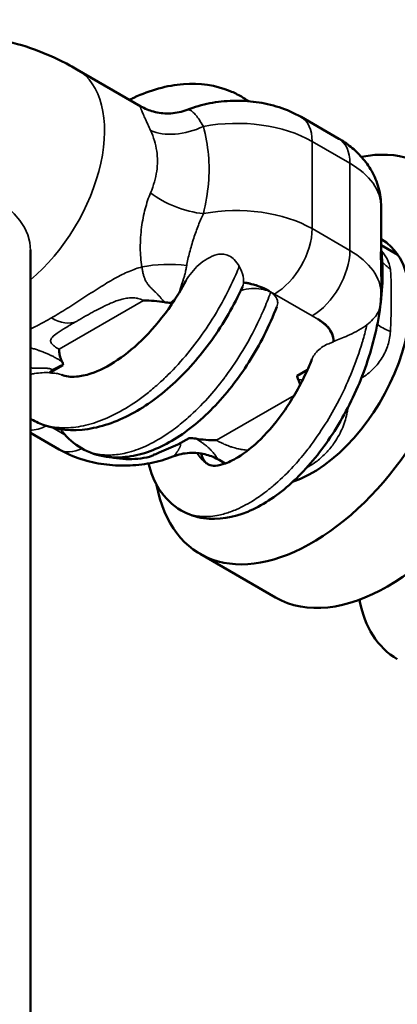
# Model space of a CAD drawing. Header units: millimetres. Extents: x 40 to 2195, y 40 to 1687.
# Tile 6 of 185: x 368.63 to 372.17, y 246.38 to 255.59. Entities that reach past the tile are written whole.
import ezdxf

# ---------------------------------------------------------------- set-up
doc = ezdxf.new("R2010")
doc.units = ezdxf.units.MM
doc.header["$LTSCALE"] = 8
doc.layers.add('Visible (ISO)', color=7, linetype='Continuous', lineweight=50)
doc.layers.add('Visible Narrow (ISO)', color=7, linetype='Continuous', lineweight=35)

msp = doc.modelspace()

# ---------------------------------------------------------------- linework, layer by layer
at = {"layer": 'Visible (ISO)'}
for p, q in [((369.1662, 255.127), (369.7664, 254.7805)), ((369.7664, 254.7805), (369.7664, 254.7805)), ((371.2661, 254.6816), (371.6197, 254.4775)), ((369.906, 254.4065), (369.9059, 254.4065)), ((370.3816, 253.9271), (370.3816, 253.9271)), ((372.0161, 253.4528), (372.0161, 253.8404)), ((368.7306, 242.8177), (368.7306, 253.4321)), ((372.0161, 253.4817), (372.1732, 253.391)), ((369.7635, 253.3661), (369.7635, 253.3661)), ((372.0161, 253.0239), (372.0161, 253.0699)), ((369.5119, 252.9504), (369.5119, 252.9503)), ((370.074, 252.9582), (370.046, 252.9421)), ((371.57, 252.5868), (371.57, 252.5842)), ((369.0365, 252.3592), (368.9289, 252.2971)), ((368.9289, 252.2971), (368.9289, 252.3055)), ((371.228, 252.2597), (371.3261, 252.3163)), ((368.9289, 252.2971), (368.9139, 252.2855)), ((368.7306, 251.7249), (368.9984, 251.5703)), ((370.1109, 251.6147), (370.2185, 251.6768)), ((369.9369, 251.5399), (370.1109, 251.6147)), ((369.8472, 251.5013), (369.8845, 251.5173)), ((370.4981, 251.4713), (370.5549, 251.4386)), ((371.3617, 251.4243), (371.3617, 251.4243)), ((370.3197, 250.5929), (371.0268, 250.1846))]:
    msp.add_line(p, q, dxfattribs=at)
for centre, major_axis, ratio, start_param, end_param in [((304.9016, 226.2836), (87.2669, 0), 0.57735, 0.577643, 0.888714), ((304.9016, 216.4857), (-66, 0), 0.57735, 4.00689, 9.976732), ((371.3697, 252.4115), (1.05, 1.8187), 0.57735, 2.550276, 6.752246), ((372.0768, 252.0033), (1.05, 1.8187), 0.57735, 3.141593, 6.283185), ((371.3697, 252.4115), (0.65, 1.1258), 0.57735, 3.725567, 6.288637), ((369.7464, 252.7677), (0.5087, 0.0202), 0.382793, 1.066598, 1.469604), ((370.1219, 252.5954), (-0.2452, -0.4246), 0.577203, 4.044345, 4.148034), ((368.9604, 251.9248), (-0.2453, -0.4246), 0.577224, 3.706185, 3.981153), ((368.7605, 252.3279), (-0.2755, -0.0357), 0.570407, 3.114438, 3.343046), ((371.505, 252.2908), (-0.2766, -0.0353), 0.569313, 6.257129, 6.485282), ((370.1874, 251.5509), (-0.2436, -0.013), 0.514928, 4.299194, 4.557122), ((370.5178, 251.851), (0.5082, 0.02), 0.382604, 4.208578, 4.611872)]:
    msp.add_ellipse(centre, major_axis=major_axis, ratio=ratio, start_param=start_param, end_param=end_param, dxfattribs=at)
for points, knots in [([(366.2306, 253.4321), (366.2306, 253.6738), (366.2621, 253.9244), (366.4247, 254.4083), (366.5486, 254.6424), (366.871, 255.0032), (367.0436, 255.1396), (367.4137, 255.3318), (367.6072, 255.3917), (368.005, 255.4501), (368.2078, 255.4428), (368.6298, 255.3717), (368.8415, 255.2951), (369.0788, 255.1759), (369.123, 255.152), (369.1662, 255.127)], [0, 0, 0, 0, 0.314159, 0.314159, 0.597704, 0.597704, 0.811252, 0.811252, 1.010789, 1.010789, 1.23057, 1.23057, 1.505884, 1.505884, 1.570796, 1.570796, 1.570796, 1.570796]), ([(369.6596, 254.8422), (369.6731, 254.849), (369.6867, 254.8555), (369.8526, 254.9325), (370.0105, 254.977), (370.3154, 254.9999), (370.4675, 254.9788), (370.6384, 254.909), (370.6737, 254.8917), (370.7076, 254.8721)], [0.410229, 0.410229, 0.410229, 0.410229, 0.4154408, 0.4154408, 0.4739364, 0.4739364, 0.5318478, 0.5318478, 0.5475829, 0.5475829, 0.5475829, 0.5475829]), ([(370.1983, 254.7485), (370.2678, 254.7758), (370.3387, 254.7957), (370.4822, 254.8232), (370.5548, 254.8309), (370.7002, 254.8346), (370.773, 254.8307), (370.9174, 254.811), (370.989, 254.7952), (371.1297, 254.7499), (371.1989, 254.7204), (371.2661, 254.6816)], [0.187666, 0.187666, 0.187666, 0.187666, 0.464292, 0.464292, 0.740918, 0.740918, 1.017544, 1.017544, 1.29417, 1.29417, 1.570796, 1.570796, 1.570796, 1.570796]), ([(369.7664, 254.7805), (369.8028, 254.7595), (369.843, 254.7427), (369.93, 254.719), (369.978, 254.713), (370.0782, 254.715), (370.1313, 254.7246), (370.1869, 254.7441), (370.1926, 254.7462), (370.1983, 254.7485)], [0, 0, 0, 0, 0.0129093, 0.0129093, 0.02717138, 0.02717138, 0.04300735, 0.04300735, 0.04484055, 0.04484055, 0.04484055, 0.04484055]), ([(372.0161, 253.8404), (372.0161, 253.9008), (372.0077, 253.9612), (371.9766, 254.0744), (371.9541, 254.1273), (371.9006, 254.2224), (371.8696, 254.2647), (371.8034, 254.3398), (371.7681, 254.3726), (371.6953, 254.4304), (371.6578, 254.4555), (371.6197, 254.4775)], [3.9269908, 3.9269908, 3.9269908, 3.9269908, 4.0840704, 4.0840704, 4.2411501, 4.2411501, 4.3982297, 4.3982297, 4.5553093, 4.5553093, 4.712389, 4.712389, 4.712389, 4.712389]), ([(372.0151, 253.4617), (372.0225, 253.4005), (372.0269, 253.338), (372.0335, 253.0845), (372.0122, 252.8828), (371.9265, 252.4945), (371.8625, 252.3028), (371.7035, 251.9458), (371.6067, 251.7761), (371.394, 251.4767), (371.2755, 251.3436), (371.0288, 251.1267), (370.8978, 251.0414), (370.6312, 250.9318), (370.4889, 250.9072), (370.2793, 250.9374), (370.2065, 250.9621), (370.1429, 250.9988)], [0.0068223, 0.0068223, 0.0068223, 0.0068223, 0.0273157, 0.0273157, 0.0887778, 0.0887778, 0.147902, 0.147902, 0.2066596, 0.2066596, 0.2655939, 0.2655939, 0.3257571, 0.3257571, 0.3871807, 0.3871807, 0.4210849, 0.4210849, 0.4210849, 0.4210849]), ([(369.0255, 252.2676), (369.0622, 252.2537), (369.1057, 252.2469), (369.2019, 252.2546), (369.2477, 252.2637), (369.3733, 252.305), (369.46, 252.3481), (369.6322, 252.4641), (369.7196, 252.5372), (369.8904, 252.7107), (369.9754, 252.8141), (370.1005, 252.9962), (370.1464, 253.0715), (370.1879, 253.1484)], [0.0123086, 0.0123086, 0.0123086, 0.0123086, 0.0494119, 0.0494119, 0.0754467, 0.0754467, 0.1154598, 0.1154598, 0.1542585, 0.1542585, 0.194997, 0.194997, 0.2212334, 0.2212334, 0.2212334, 0.2212334]), ([(370.9625, 253.0548), (370.9401, 253.0679), (370.9011, 253.0882), (370.807, 253.1178), (370.7678, 253.1267), (370.7274, 253.1328)], [-0.03360594, -0.03360594, -0.03360594, -0.03360594, -0.02402748, -0.02402748, -0.01785736, -0.01785736, -0.01785736, -0.01785736]), ([(370.7171, 253.0907), (370.638, 252.9172), (370.5395, 252.7469), (370.3189, 252.4396), (370.1945, 252.2985), (369.9325, 252.0599), (369.7917, 251.9601), (369.5069, 251.8146), (369.3585, 251.7678), (369.0711, 251.7416), (368.9262, 251.7628), (368.781, 251.829), (368.7605, 251.8396), (368.7405, 251.8512)], [0.1147644, 0.1147644, 0.1147644, 0.1147644, 0.1723085, 0.1723085, 0.2294666, 0.2294666, 0.2873061, 0.2873061, 0.3459485, 0.3459485, 0.4037624, 0.4037624, 0.413597, 0.413597, 0.413597, 0.413597]), ([(370.9625, 253.0548), (370.9388, 253.0685), (370.9122, 253.0811), (370.8839, 253.0919), (370.8566, 253.1022), (370.8277, 253.111), (370.7975, 253.1181), (370.7745, 253.1235), (370.7507, 253.128), (370.7265, 253.1314)], [0, 0, 0, 0, 0.1723339, 0.1723339, 0.1723339, 0.3382815, 0.3382815, 0.3382815, 0.4649984, 0.4649984, 0.4649984, 0.4649984]), ([(370.046, 252.9421), (370.0357, 252.9424), (370.0255, 252.943), (370.0053, 252.9449), (369.9952, 252.9462), (369.9854, 252.9479)], [-0.006186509, -0.006186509, -0.006186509, -0.006186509, -0.003089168, -0.003089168, -0.000000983, -0.000000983, -0.000000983, -0.000000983]), ([(371.0395, 252.906), (370.9695, 252.7252), (370.8794, 252.5476), (370.6766, 252.2281), (370.5615, 252.0818), (370.3187, 251.8334), (370.1879, 251.7285), (369.9221, 251.5728), (369.7828, 251.5199), (369.5775, 251.4933), (369.51, 251.4929), (369.361, 251.5129), (369.2796, 251.5398), (369.2084, 251.5809)], [0.2494088, 0.2494088, 0.2494088, 0.2494088, 0.3077227, 0.3077227, 0.3651697, 0.3651697, 0.4231115, 0.4231115, 0.4822627, 0.4822627, 0.5110804, 0.5110804, 0.5477221, 0.5477221, 0.5477221, 0.5477221]), ([(371.5698, 252.5757), (371.5702, 252.5849), (371.5699, 252.5941), (371.5689, 252.6033), (371.5663, 252.6252), (371.5594, 252.6471), (371.5485, 252.6681), (371.537, 252.69), (371.5211, 252.7111), (371.5009, 252.7309), (371.4793, 252.752), (371.4528, 252.7718), (371.4233, 252.7888)], [0.3072349, 0.3072349, 0.3072349, 0.3072349, 0.3887236, 0.3887236, 0.3887236, 0.5823697, 0.5823697, 0.5823697, 0.7845705, 0.7845705, 0.7845705, 1, 1, 1, 1]), ([(371.57, 252.5868), (371.57, 252.6059), (371.5666, 252.6249), (371.5502, 252.6708), (371.5336, 252.6971), (371.4847, 252.749), (371.4534, 252.7715), (371.4233, 252.7888)], [-0.03230782, -0.03230782, -0.03230782, -0.03230782, -0.02436195, -0.02436195, -0.01280931, -0.01280931, -0.00000263, -0.00000263, -0.00000263, -0.00000263]), ([(368.9995, 252.507), (368.9995, 252.4996), (368.9994, 252.4986), (369.001, 252.4762), (369.0029, 252.4628), (369.0107, 252.4301), (369.0174, 252.412), (369.0264, 252.3943)], [-0.00383271, -0.00383271, -0.00383271, -0.00383271, 0, 0, 0.00780422, 0.00780422, 0.01801019, 0.01801019, 0.01801019, 0.01801019]), ([(370.3934, 251.4315), (370.4197, 251.4164), (370.4569, 251.4069), (370.5811, 251.4468), (370.6277, 251.468), (370.7436, 251.5387), (370.8166, 251.596), (370.9659, 251.7433), (371.0438, 251.8364), (371.1899, 252.0487), (371.2596, 252.1711), (371.336, 252.3377), (371.3526, 252.3766), (371.3683, 252.4159)], [0, 0, 0, 0, 0.0643129, 0.0643129, 0.0935449, 0.0935449, 0.1326892, 0.1326892, 0.1742225, 0.1742225, 0.2170566, 0.2170566, 0.2297898, 0.2297898, 0.2297898, 0.2297898]), ([(368.9418, 252.3137), (368.9396, 252.3123), (368.9375, 252.311), (368.9353, 252.3096), (368.9332, 252.3082), (368.931, 252.3069), (368.9289, 252.3055)], [0, 0, 0, 0, 0.5, 0.5, 0.5, 1, 1, 1, 1]), ([(368.9984, 251.5703), (369.0655, 251.5315), (369.1347, 251.502), (369.2755, 251.4567), (369.347, 251.4409), (369.4915, 251.4212), (369.5643, 251.4173), (369.7097, 251.421), (369.7823, 251.4287), (369.9258, 251.4562), (369.9967, 251.4761), (370.0662, 251.5034)], [1.570796, 1.570796, 1.570796, 1.570796, 1.847422, 1.847422, 2.124047, 2.124047, 2.400673, 2.400673, 2.677299, 2.677299, 2.953924, 2.953924, 2.953924, 2.953924]), ([(369.4803, 251.4978), (369.4904, 251.4956), (369.5007, 251.4936), (369.511, 251.4918), (369.5474, 251.4855), (369.5853, 251.4815), (369.6232, 251.48), (369.6613, 251.4785), (369.6996, 251.4796), (369.7374, 251.4832), (369.7751, 251.4868), (369.8123, 251.493), (369.8472, 251.5013)], [0.3624963, 0.3624963, 0.3624963, 0.3624963, 0.4176303, 0.4176303, 0.4176303, 0.6112764, 0.6112764, 0.6112764, 0.8058324, 0.8058324, 0.8058324, 1, 1, 1, 1]), ([(369.8844, 251.5185), (369.8931, 251.5222), (369.9107, 251.5275), (369.9281, 251.5371), (369.9369, 251.5408)], [0.0031035, 0.0031035, 0.0031035, 0.0031035, 0.5, 0.9999926, 0.9999926, 0.9999926, 0.9999926]), ([(370.4974, 251.4717), (370.4615, 251.4924), (370.4219, 251.509), (370.3358, 251.5327), (370.288, 251.5388), (370.1881, 251.5371), (370.1349, 251.5277), (370.0787, 251.5082), (370.0724, 251.5059), (370.0662, 251.5034)], [0.00007836, 0.00007836, 0.00007836, 0.00007836, 0.01280726, 0.01280726, 0.02700506, 0.02700506, 0.04283662, 0.04283662, 0.04485219, 0.04485219, 0.04485219, 0.04485219]), ([(370.3283, 251.5317), (370.3296, 251.5276), (370.3309, 251.5236), (370.3469, 251.4772), (370.3634, 251.4558), (370.3827, 251.4384), (370.3877, 251.4348), (370.3934, 251.4315)], [0.39998481, 0.39998481, 0.39998481, 0.39998481, 0.40347443, 0.40347443, 0.44263652, 0.44263652, 0.45638829, 0.45638829, 0.45638829, 0.45638829]), ([(370.1429, 250.9988), (370.0616, 251.0458), (369.9905, 251.1151), (369.8912, 251.2694), (369.8582, 251.3519), (369.8375, 251.4394)], [0, 0, 0, 0, 0.04331578, 0.04331578, 0.08217388, 0.08217388, 0.08217388, 0.08217388]), ([(372.1677, 249.6071), (372.076, 249.6601), (371.9961, 249.7386), (371.8786, 249.9239), (371.8394, 250.0308), (371.8162, 250.1512), (371.815, 250.1576), (371.8139, 250.1639)], [0, 0, 0, 0, 0.0496142, 0.0496142, 0.0993211, 0.0993211, 0.1020676, 0.1020676, 0.1020676, 0.1020676])]:
    msp.add_open_spline(points, degree=3, knots=knots, dxfattribs=at)
for points in [[(370.7076, 254.8721), (370.7308, 254.8587), (370.7535, 254.8441), (370.7756, 254.8285)], [(368.7306, 253.4321), (368.7306, 253.4359), (368.7307, 253.4379), (368.7307, 253.4379)], [(372.0099, 252.9329), (372.014, 252.9629), (372.0161, 252.9934), (372.0161, 253.0239)], [(368.9289, 252.3055), (368.9222, 252.2997), (368.9156, 252.294), (368.9089, 252.2883)], [(371.257, 252.175), (371.2526, 252.1919), (371.2463, 252.2084), (371.2381, 252.2247)], [(368.7405, 251.8512), (368.7372, 251.8531), (368.7339, 251.855), (368.7306, 251.857)], [(369.2084, 251.5809), (369.1409, 251.6198), (369.0801, 251.6728), (369.0303, 251.7348)]]:
    msp.add_open_spline(points, degree=3, dxfattribs=at)
at = {"layer": 'Visible Narrow (ISO)'}
for p, q in [((369.8909, 254.4642), (369.8908, 254.4642)), ((371.3697, 254.4528), (371.3697, 253.6363)), ((371.3697, 254.4528), (371.7232, 254.2486)), ((371.7232, 253.4321), (371.7232, 254.2486)), ((370.393, 254.0095), (370.393, 254.0095)), ((371.7232, 253.4321), (371.3697, 253.6363)), ((371.0161, 253.0239), (370.9625, 253.0548)), ((368.9995, 252.507), (369.7901, 252.9634)), ((371.3697, 252.8198), (371.0161, 253.0239)), ((369.3703, 252.8846), (369.3703, 252.8845)), ((371.4233, 252.7888), (371.3697, 252.8198)), ((371.2012, 252.0751), (370.4744, 251.6555)), ((368.9409, 251.7725), (369.0534, 251.7076))]:
    msp.add_line(p, q, dxfattribs=at)
for centre, major_axis, ratio, start_param, end_param in [((368.5412, 254.0445), (0.625, 1.0825), 0.57735, 4.142877, 6.283185), ((370.6626, 254.0445), (1, 0), 0.57735, 0.785398, 1.887896), ((371.0161, 254.2486), (0.25, 0.433), 0.57735, 5.497787, 6.283185), ((370.1948, 254.8674), (0.4611, 0.1935), 0.628321, 3.664315, 4.787778), ((371.3697, 254.0445), (0.25, 0.433), 0.57735, 5.497787, 6.283185), ((371.0161, 253.8404), (1, 0), 0.57735, 0, 0.785398), ((367.4806, 253.4321), (-1.25, 0), 0.57735, 3.141593, 6.283185), ((370.1948, 254.0509), (0.4701, -0.1702), 0.46691, 4.089516, 5.213008), ((370.6626, 253.228), (-1, 0), 0.57735, 3.926991, 5.02949), ((371.0161, 253.4321), (0.25, 0.433), 0.57735, 3.926991, 5.497787), ((371.3697, 253.228), (0.25, 0.433), 0.57735, 3.926991, 5.497787), ((371.0161, 253.0239), (1, 0), 0.57735, 0, 0.785398), ((372.4413, 253.5703), (-0.4934, -0.0812), 0.793444, 0.455749, 0.691944), ((370.0151, 253.1169), (0.5, 0.0032), 0.36941, 1.201489, 2.069795), ((368.9271, 253.2094), (0.25, -0.433), 0.57732, 5.497804, 6.22052), ((372.4413, 252.7538), (-0.4973, 0.0518), 0.30178, 0.416454, 0.853127), ((368.8948, 252.2074), (-0.25, -0.433), 0.57735, 0.302367, 0.738152), ((369.2484, 252.0033), (-0.25, -0.433), 0.57735, 0, 0.68966), ((370.2494, 251.0391), (-0.4943, -0.0754), 0.99924, 4.059751, 4.928057), ((371.3374, 251.8178), (0.25, -0.433), 0.577339, 5.479777, 5.497807)]:
    msp.add_ellipse(centre, major_axis=major_axis, ratio=ratio, start_param=start_param, end_param=end_param, dxfattribs=at)
for points in [[(370.774, 254.8286), (370.7526, 254.8444), (370.7305, 254.8589), (370.7076, 254.8721)], [(370.7274, 253.1328), (370.7271, 253.1323), (370.7268, 253.1318), (370.7265, 253.1314)], [(370.7265, 253.1314), (370.7265, 253.1182), (370.7235, 253.1047), (370.7171, 253.0907)], [(368.9089, 252.2883), (368.9106, 252.2873), (368.9122, 252.2864), (368.9139, 252.2855)], [(370.0662, 251.5034), (370.0675, 251.504), (370.0688, 251.5046), (370.07, 251.5054)], [(370.4897, 251.4773), (370.5124, 251.4649), (370.5357, 251.4525), (370.5599, 251.4404)], [(370.4981, 251.4713), (370.4958, 251.4726), (370.493, 251.4746), (370.4897, 251.4773)], [(371.3179, 251.3987), (371.3244, 251.4022), (371.3309, 251.4058), (371.3374, 251.4095)]]:
    msp.add_open_spline(points, degree=3, dxfattribs=at)
for points, knots in [([(369.7664, 254.7805), (369.7659, 254.7808), (369.7654, 254.7811), (369.765, 254.7813), (369.7629, 254.7823), (369.7614, 254.7826), (369.7605, 254.7819), (369.7603, 254.7817), (369.7601, 254.7815), (369.76, 254.7813), (369.7592, 254.7799), (369.7594, 254.7769), (369.7609, 254.7718), (369.7623, 254.7667), (369.7649, 254.7595), (369.7691, 254.7494), (369.7696, 254.7481), (369.7701, 254.7468), (369.7707, 254.7454), (369.7746, 254.7359), (369.7797, 254.7242), (369.7862, 254.7094), (369.7883, 254.7047), (369.7905, 254.6996), (369.7929, 254.6942), (369.799, 254.6805), (369.8061, 254.6646), (369.8144, 254.6464), (369.8194, 254.6352), (369.8249, 254.623), (369.8309, 254.6099), (369.8385, 254.5933), (369.8468, 254.5751), (369.856, 254.5551)], [0.1164123, 0.1164123, 0.1164123, 0.1164123, 0.1428571, 0.1428571, 0.1428571, 0.2588077, 0.2588077, 0.2588077, 0.2857143, 0.2857143, 0.2857143, 0.4285714, 0.4285714, 0.4285714, 0.5714286, 0.5714286, 0.5714286, 0.5894651, 0.5894651, 0.5894651, 0.7142857, 0.7142857, 0.7142857, 0.7546825, 0.7546825, 0.7546825, 0.8571429, 0.8571429, 0.8571429, 0.9201508, 0.9201508, 0.9201508, 0.9999826, 0.9999826, 0.9999826, 0.9999826]), ([(370.1983, 254.7485), (370.2, 254.7492), (370.202, 254.7497), (370.2041, 254.7499), (370.2079, 254.7504), (370.2122, 254.75), (370.2172, 254.7487), (370.2222, 254.7473), (370.2278, 254.7449), (370.2342, 254.741), (370.2406, 254.7372), (370.2477, 254.7319), (370.2555, 254.7247), (370.2634, 254.7175), (370.2721, 254.7084), (370.2817, 254.6968), (370.2913, 254.6852), (370.3018, 254.6712), (370.3133, 254.654), (370.3247, 254.6368), (370.3372, 254.6166), (370.3507, 254.5931)], [0.0620919, 0.0620919, 0.0620919, 0.0620919, 0.1428571, 0.1428571, 0.1428571, 0.2857143, 0.2857143, 0.2857143, 0.4285714, 0.4285714, 0.4285714, 0.5714286, 0.5714286, 0.5714286, 0.7142857, 0.7142857, 0.7142857, 0.8571429, 0.8571429, 0.8571429, 1, 1, 1, 1]), ([(369.856, 254.5551), (369.8852, 254.4918), (369.9045, 254.4263), (369.9139, 254.3626), (369.9234, 254.299), (369.9233, 254.2377), (369.9139, 254.1731), (369.9044, 254.1086), (369.885, 254.0406), (369.856, 253.9719)], [0, 0, 0, 0, 0.3333333, 0.3333333, 0.3333333, 0.6666667, 0.6666667, 0.6666667, 0.999999, 0.999999, 0.999999, 0.999999]), ([(370.3507, 254.5931), (370.3749, 254.5044), (370.4058, 254.3241), (370.4058, 254.0638), (370.3748, 253.8742), (370.3507, 253.7766)], [0.0000041, 0.0000041, 0.0000041, 0.0000041, 0.3333333, 0.6666667, 1, 1, 1, 1]), ([(369.856, 253.9719), (369.8363, 253.9254), (369.8196, 253.8745), (369.8054, 253.821), (369.7912, 253.7674), (369.7798, 253.7112), (369.7719, 253.6493), (369.764, 253.5874), (369.7594, 253.5199), (369.7596, 253.4569), (369.7598, 253.3939), (369.765, 253.3354), (369.7748, 253.2776)], [0, 0, 0, 0, 0.25, 0.25, 0.25, 0.5, 0.5, 0.5, 0.75, 0.75, 0.75, 1, 1, 1, 1]), ([(370.3507, 253.7766), (370.3348, 253.7428), (370.3191, 253.7057), (370.3041, 253.6673), (370.2892, 253.6289), (370.2749, 253.5894), (370.2607, 253.5463), (370.2465, 253.5033), (370.2326, 253.4567), (370.2213, 253.4131), (370.2099, 253.3696), (370.201, 253.329), (370.1945, 253.2903)], [0.0000007, 0.0000007, 0.0000007, 0.0000007, 0.25, 0.25, 0.25, 0.5, 0.5, 0.5, 0.75, 0.75, 0.75, 0.9999987, 0.9999987, 0.9999987, 0.9999987]), ([(372.0161, 253.0699), (372.0161, 253.103), (372.0156, 253.1397), (372.0145, 253.197), (372.0141, 253.2156), (372.0134, 253.2442), (372.0132, 253.2546), (372.0128, 253.2738), (372.0126, 253.2826), (372.0124, 253.2944), (372.0124, 253.2975), (372.0123, 253.3026), (372.0122, 253.3045), (372.0122, 253.3083), (372.0121, 253.3101), (372.0121, 253.3143), (372.012, 253.3166), (372.0119, 253.3241), (372.0118, 253.3291), (372.0115, 253.3549), (372.0114, 253.3754), (372.0116, 253.4204), (372.0121, 253.4398), (372.0132, 253.4577), (372.0136, 253.4617), (372.0143, 253.4642), (372.0146, 253.4644), (372.0149, 253.4629), (372.015, 253.4623), (372.0151, 253.4617)], [0.00628502, 0.00628502, 0.00628502, 0.00628502, 0.01420126, 0.01420126, 0.01802227, 0.01802227, 0.02021547, 0.02021547, 0.02211944, 0.02211944, 0.02279451, 0.02279451, 0.02322441, 0.02322441, 0.02362445, 0.02362445, 0.0241516, 0.0241516, 0.02528268, 0.02528268, 0.03000107, 0.03000107, 0.0366413, 0.0366413, 0.04020096, 0.04020096, 0.04240739, 0.04240739, 0.04314804, 0.04314804, 0.04314804, 0.04314804]), ([(372.1025, 253.2581), (372.0993, 253.2896), (372.089, 253.3213), (372.0717, 253.3534), (372.058, 253.3788), (372.0399, 253.4044), (372.0187, 253.429)], [0, 0, 0, 0, 0.2, 0.2, 0.2, 0.3580452, 0.3580452, 0.3580452, 0.3580452]), ([(370.1879, 253.1484), (370.2024, 253.1752), (370.2208, 253.2018), (370.2824, 253.2769), (370.3323, 253.3219), (370.4175, 253.3729), (370.4498, 253.3872), (370.4968, 253.3976), (370.5128, 253.3994), (370.5325, 253.3984), (370.5361, 253.3981), (370.5576, 253.3955), (370.5745, 253.3902), (370.6088, 253.373), (370.6252, 253.3606), (370.658, 253.3289), (370.6743, 253.3076), (370.6875, 253.2844)], [0.02758248, 0.02758248, 0.02758248, 0.02758248, 0.03729901, 0.03729901, 0.05649316, 0.05649316, 0.06743744, 0.06743744, 0.07280064, 0.07280064, 0.07403211, 0.07403211, 0.08001338, 0.08001338, 0.08687502, 0.08687502, 0.09566323, 0.09566323, 0.09566323, 0.09566323]), ([(368.7405, 251.8512), (368.782, 251.8272), (368.8266, 251.8085), (368.8739, 251.7954), (368.9004, 251.788), (368.9278, 251.7824), (368.9559, 251.7785), (368.9841, 251.7746), (369.013, 251.7726), (369.0427, 251.7723), (369.1018, 251.7717), (369.1635, 251.7781), (369.227, 251.7916), (369.2905, 251.805), (369.3558, 251.8254), (369.422, 251.8527), (369.4882, 251.8799), (369.5554, 251.914), (369.6226, 251.9544), (369.6898, 251.9947), (369.757, 252.0414), (369.8234, 252.0937), (369.8579, 252.1209), (369.8922, 252.1497), (369.9261, 252.1799), (369.9575, 252.2078), (369.9886, 252.237), (370.0193, 252.2674), (370.0831, 252.3306), (370.1452, 252.3987), (370.2049, 252.471), (370.2645, 252.5432), (370.3217, 252.6195), (370.3755, 252.699), (370.4294, 252.7785), (370.4799, 252.8611), (370.5265, 252.9458), (370.5732, 253.0305), (370.6159, 253.1172), (370.6541, 253.2049), (370.6657, 253.2313), (370.6768, 253.2579), (370.6875, 253.2844)], [0.8090926, 0.8090926, 0.8090926, 0.8090926, 0.8205128, 0.8205128, 0.8205128, 0.8269096, 0.8269096, 0.8269096, 0.8333333, 0.8333333, 0.8333333, 0.8461538, 0.8461538, 0.8461538, 0.8589744, 0.8589744, 0.8589744, 0.8717949, 0.8717949, 0.8717949, 0.8846154, 0.8846154, 0.8846154, 0.891273, 0.891273, 0.891273, 0.8974359, 0.8974359, 0.8974359, 0.9102564, 0.9102564, 0.9102564, 0.9230769, 0.9230769, 0.9230769, 0.9358974, 0.9358974, 0.9358974, 0.9487179, 0.9487179, 0.9487179, 0.9525841, 0.9525841, 0.9525841, 0.9525841]), ([(369.7748, 253.2776), (369.7367, 253.268), (369.657, 253.2408), (369.5217, 253.1725), (369.3749, 253.084), (369.2218, 252.9844), (369.069, 252.8859), (368.9733, 252.8278), (368.9271, 252.8011)], [0, 0, 0, 0, 0.1666667, 0.3333333, 0.5, 0.6666667, 0.8333333, 0.9999994, 0.9999994, 0.9999994, 0.9999994]), ([(369.7748, 253.2776), (369.7767, 253.2646), (369.7808, 253.2398), (369.7886, 253.2054), (369.7981, 253.1752), (369.8094, 253.1489), (369.8229, 253.1256), (369.8392, 253.1042), (369.8579, 253.0835), (369.8793, 253.0625), (369.9026, 253.0405), (369.9254, 253.0176), (369.9471, 252.9943), (369.9668, 252.9711), (369.9793, 252.9556), (369.9854, 252.9479)], [0.0000037, 0.0000037, 0.0000037, 0.0000037, 0.0769231, 0.1538462, 0.2307692, 0.3076923, 0.3846154, 0.4615385, 0.5384615, 0.6153846, 0.6923077, 0.7692308, 0.8461538, 0.9230769, 0.9999987, 0.9999987, 0.9999987, 0.9999987]), ([(370.1945, 253.2903), (370.1922, 253.277), (370.1898, 253.2642), (370.1872, 253.2516), (370.1864, 253.2482), (370.1857, 253.2447), (370.1849, 253.2413), (370.183, 253.2324), (370.1809, 253.2238), (370.1788, 253.2154), (370.1776, 253.2107), (370.1764, 253.2061), (370.1752, 253.2016), (370.1734, 253.1951), (370.1716, 253.1888), (370.1699, 253.1828), (370.1682, 253.1772), (370.1666, 253.1718), (370.165, 253.1667), (370.1637, 253.1623), (370.1623, 253.1581), (370.161, 253.154), (370.159, 253.148), (370.1571, 253.1422), (370.1553, 253.1367), (370.1544, 253.1341), (370.1535, 253.1315), (370.1527, 253.129), (370.1505, 253.1228), (370.1484, 253.1168), (370.1465, 253.1113), (370.1461, 253.11), (370.1456, 253.1087), (370.1452, 253.1074), (370.1429, 253.1007), (370.1407, 253.0945), (370.1388, 253.0888), (370.137, 253.083), (370.1353, 253.0777), (370.1339, 253.0729), (370.1325, 253.068), (370.1313, 253.0635), (370.1304, 253.0594), (370.1302, 253.0585), (370.13, 253.0576), (370.1299, 253.0568), (370.1293, 253.0536), (370.1288, 253.0506), (370.1285, 253.0479), (370.1283, 253.0466), (370.1282, 253.0454), (370.1281, 253.0443), (370.1281, 253.0441), (370.1281, 253.0439), (370.1281, 253.0437)], [0, 0, 0, 0, 0.0666667, 0.0666667, 0.0666667, 0.0851362, 0.0851362, 0.0851362, 0.1333333, 0.1333333, 0.1333333, 0.1606561, 0.1606561, 0.1606561, 0.2, 0.2, 0.2, 0.2362789, 0.2362789, 0.2362789, 0.2666667, 0.2666667, 0.2666667, 0.3118667, 0.3118667, 0.3118667, 0.3333333, 0.3333333, 0.3333333, 0.3874219, 0.3874219, 0.3874219, 0.4, 0.4, 0.4, 0.4666667, 0.4666667, 0.4666667, 0.5333333, 0.5333333, 0.5333333, 0.6, 0.6, 0.6, 0.6140709, 0.6140709, 0.6140709, 0.6666667, 0.6666667, 0.6666667, 0.6898502, 0.6898502, 0.6898502, 0.6932445, 0.6932445, 0.6932445, 0.6932445]), ([(370.6875, 253.2844), (370.6919, 253.2766), (370.696, 253.2687), (370.7136, 253.2306), (370.723, 253.1983), (370.7279, 253.1555), (370.7282, 253.1438), (370.7274, 253.1328)], [0.00000039, 0.00000039, 0.00000039, 0.00000039, 0.00298125, 0.00298125, 0.01434615, 0.01434615, 0.0190751, 0.0190751, 0.0190751, 0.0190751]), ([(372.1025, 252.6749), (372.1075, 252.7573), (372.1098, 252.8351), (372.1107, 252.9046), (372.1116, 252.9741), (372.1116, 253.0356), (372.1107, 253.0943), (372.1098, 253.1531), (372.1075, 253.2088), (372.1025, 253.2581)], [0, 0, 0, 0, 0.3333333, 0.3333333, 0.3333333, 0.6666667, 0.6666667, 0.6666667, 0.9999984, 0.9999984, 0.9999984, 0.9999984]), ([(369.2084, 251.5809), (369.2175, 251.5756), (369.2268, 251.5707), (369.2362, 251.5661), (369.2653, 251.5519), (369.2961, 251.5408), (369.3283, 251.5327), (369.3769, 251.5205), (369.4288, 251.5153), (369.4833, 251.5171), (369.5294, 251.5187), (369.5774, 251.5253), (369.6268, 251.5369), (369.6358, 251.5391), (369.6448, 251.5414), (369.6539, 251.5438), (369.7128, 251.5598), (369.7736, 251.5829), (369.8353, 251.6126), (369.8969, 251.6424), (369.9595, 251.6789), (370.0222, 251.7217), (370.0445, 251.737), (370.0669, 251.753), (370.0892, 251.7699), (370.1295, 251.8003), (370.1697, 251.8334), (370.2095, 251.8687), (370.2714, 251.9237), (370.3324, 251.9844), (370.3918, 252.05), (370.4432, 252.1069), (370.4934, 252.1676), (370.5417, 252.2314), (370.5492, 252.2412), (370.5566, 252.2511), (370.5639, 252.2611), (370.6191, 252.3359), (370.6717, 252.4149), (370.721, 252.4969), (370.7704, 252.579), (370.8165, 252.6642), (370.8587, 252.7514), (370.8746, 252.7843), (370.8899, 252.8175), (370.9047, 252.8509), (370.9291, 252.9061), (370.9518, 252.962), (370.9728, 253.0183), (370.9757, 253.0259), (370.9785, 253.0336), (370.9813, 253.0412)], [0.3092343, 0.3092343, 0.3092343, 0.3092343, 0.3120018, 0.3120018, 0.3120018, 0.3205128, 0.3205128, 0.3205128, 0.3333333, 0.3333333, 0.3333333, 0.3441834, 0.3441834, 0.3441834, 0.3461538, 0.3461538, 0.3461538, 0.3589744, 0.3589744, 0.3589744, 0.3717949, 0.3717949, 0.3717949, 0.3763652, 0.3763652, 0.3763652, 0.3846154, 0.3846154, 0.3846154, 0.3974359, 0.3974359, 0.3974359, 0.4085469, 0.4085469, 0.4085469, 0.4102564, 0.4102564, 0.4102564, 0.4230769, 0.4230769, 0.4230769, 0.4358974, 0.4358974, 0.4358974, 0.4407287, 0.4407287, 0.4407287, 0.4487179, 0.4487179, 0.4487179, 0.4498006, 0.4498006, 0.4498006, 0.4498006]), ([(370.702, 253.0582), (370.7095, 253.0604), (370.7171, 253.0624), (370.7595, 253.0726), (370.7932, 253.0767), (370.8569, 253.0767), (370.8869, 253.0734), (370.9395, 253.0608), (370.9622, 253.0522), (370.9813, 253.0412)], [0.05819451, 0.05819451, 0.05819451, 0.05819451, 0.06001491, 0.06001491, 0.06829524, 0.06829524, 0.0757406, 0.0757406, 0.08240026, 0.08240026, 0.08240026, 0.08240026]), ([(370.9813, 253.0412), (370.9996, 253.0306), (371.0142, 253.018), (371.0378, 252.9877), (371.0449, 252.9698), (371.0478, 252.9368), (371.0457, 252.9217), (371.0396, 252.906)], [0.00000046, 0.00000046, 0.00000046, 0.00000046, 0.00779326, 0.00779326, 0.01720981, 0.01720981, 0.02486283, 0.02486283, 0.02486283, 0.02486283]), ([(369.7901, 252.9634), (369.7874, 252.965), (369.7848, 252.9664), (369.782, 252.9678), (369.7685, 252.9747), (369.7536, 252.98), (369.7372, 252.9837), (369.732, 252.9848), (369.7266, 252.9858), (369.7211, 252.9866), (369.7058, 252.9889), (369.6893, 252.9897), (369.6715, 252.9889), (369.6627, 252.9886), (369.6536, 252.9878), (369.6441, 252.9866), (369.6274, 252.9845), (369.6097, 252.9811), (369.5909, 252.9763), (369.5773, 252.9728), (369.5631, 252.9686), (369.5484, 252.9637), (369.5312, 252.9579), (369.5133, 252.9511), (369.4947, 252.9435), (369.4754, 252.9355), (369.4553, 252.9265), (369.4348, 252.9167), (369.4188, 252.9091), (369.4024, 252.901), (369.3859, 252.8926), (369.361, 252.8798), (369.3355, 252.8663), (369.3103, 252.8525), (369.2973, 252.8454), (369.2844, 252.8382), (369.2716, 252.8311), (369.2428, 252.8151), (369.2147, 252.7991), (369.1869, 252.7831), (369.1782, 252.7781), (369.1696, 252.7732), (369.1609, 252.7682)], [0, 0, 0, 0, 0.0241131, 0.0241131, 0.0241131, 0.1428571, 0.1428571, 0.1428571, 0.1808284, 0.1808284, 0.1808284, 0.2857143, 0.2857143, 0.2857143, 0.3374287, 0.3374287, 0.3374287, 0.4285714, 0.4285714, 0.4285714, 0.4944131, 0.4944131, 0.4944131, 0.5714286, 0.5714286, 0.5714286, 0.6516935, 0.6516935, 0.6516935, 0.7142857, 0.7142857, 0.7142857, 0.8087065, 0.8087065, 0.8087065, 0.8571429, 0.8571429, 0.8571429, 0.9660673, 0.9660673, 0.9660673, 1, 1, 1, 1]), ([(371.8836, 252.7376), (371.9261, 252.7702), (371.9585, 252.804), (371.9907, 252.8599), (371.9973, 252.877), (372.0019, 252.8932), (372.0023, 252.8943), (372.006, 252.9083), (372.0077, 252.9185), (372.0094, 252.9294), (372.0096, 252.9311), (372.0099, 252.9329)], [0.0000003, 0.0000003, 0.0000003, 0.0000003, 0.01906026, 0.01906026, 0.02867746, 0.02867746, 0.02939332, 0.02939332, 0.03743522, 0.03743522, 0.03894351, 0.03894351, 0.03894351, 0.03894351]), ([(368.9271, 252.8011), (368.9127, 252.7928), (368.8987, 252.7849), (368.8851, 252.7772), (368.8524, 252.759), (368.8216, 252.7426), (368.793, 252.7279), (368.7709, 252.7165), (368.75, 252.7061), (368.7306, 252.6967)], [0, 0, 0, 0, 0.0490892, 0.0490892, 0.0490892, 0.1666667, 0.1666667, 0.1666667, 0.2576083, 0.2576083, 0.2576083, 0.2576083]), ([(369.1609, 252.7682), (369.123, 252.7463), (369.0559, 252.7071), (368.9773, 252.6576), (368.9311, 252.6196), (368.9159, 252.589), (368.9258, 252.5619), (368.9544, 252.5351), (368.983, 252.5165), (368.9995, 252.507)], [0.0000056, 0.0000056, 0.0000056, 0.0000056, 0.1428571, 0.2857143, 0.4285714, 0.5714286, 0.7142857, 0.8571429, 0.9999823, 0.9999823, 0.9999823, 0.9999823]), ([(370.1429, 250.9988), (370.1636, 250.9869), (370.1852, 250.9768), (370.2079, 250.9686), (370.2142, 250.9662), (370.2207, 250.9641), (370.2272, 250.9621), (370.264, 250.9506), (370.3033, 250.9439), (370.3444, 250.9421), (370.3928, 250.9399), (370.4439, 250.9443), (370.4969, 250.9554), (370.5151, 250.9592), (370.5336, 250.9638), (370.5522, 250.9692), (370.5878, 250.9795), (370.6242, 250.9927), (370.661, 251.0086), (370.7171, 251.033), (370.7745, 251.0638), (370.8321, 251.1007), (370.8632, 251.1206), (370.8943, 251.1422), (370.9254, 251.1656), (370.9522, 251.1857), (370.9789, 251.2071), (371.0056, 251.2297), (371.0633, 251.2786), (371.1205, 251.3331), (371.1766, 251.3928), (371.2176, 251.4364), (371.2579, 251.4827), (371.2973, 251.5315), (371.3118, 251.5494), (371.3262, 251.5677), (371.3404, 251.5863), (371.3933, 251.6554), (371.4442, 251.7289), (371.4925, 251.806), (371.5372, 251.8772), (371.5796, 251.9515), (371.6192, 252.0281), (371.6224, 252.0343), (371.6256, 252.0405), (371.6287, 252.0468), (371.671, 252.13), (371.71, 252.2158), (371.7452, 252.3033), (371.7803, 252.3908), (371.8116, 252.4799), (371.8385, 252.5697), (371.8417, 252.5804), (371.8449, 252.5911), (371.8479, 252.6017), (371.8609, 252.6469), (371.8728, 252.6922), (371.8836, 252.7376)], [0.88493704, 0.88493704, 0.88493704, 0.88493704, 0.88888889, 0.88888889, 0.88888889, 0.89000001, 0.89000001, 0.89000001, 0.8962963, 0.8962963, 0.8962963, 0.9037037, 0.9037037, 0.9037037, 0.90625001, 0.90625001, 0.90625001, 0.91111111, 0.91111111, 0.91111111, 0.91851852, 0.91851852, 0.91851852, 0.92249999, 0.92249999, 0.92249999, 0.92592593, 0.92592593, 0.92592593, 0.93333333, 0.93333333, 0.93333333, 0.93874998, 0.93874998, 0.93874998, 0.94074074, 0.94074074, 0.94074074, 0.94814815, 0.94814815, 0.94814815, 0.955, 0.955, 0.955, 0.95555556, 0.95555556, 0.95555556, 0.96296296, 0.96296296, 0.96296296, 0.97037037, 0.97037037, 0.97037037, 0.97125001, 0.97125001, 0.97125001, 0.97497108, 0.97497108, 0.97497108, 0.97497108]), ([(371.5699, 252.5793), (371.5769, 252.5822), (371.584, 252.5851), (371.6335, 252.6052), (371.6766, 252.6223), (371.7496, 252.6558), (371.7785, 252.6704), (371.8339, 252.7022), (371.8602, 252.7196), (371.8836, 252.7376)], [0.05042865, 0.05042865, 0.05042865, 0.05042865, 0.05172995, 0.05172995, 0.0593525, 0.0593525, 0.06464691, 0.06464691, 0.0702223, 0.0702223, 0.0702223, 0.0702223]), ([(371.8299, 252.2358), (371.8714, 252.2612), (371.9097, 252.2912), (371.9426, 252.3237), (371.976, 252.3568), (372.0038, 252.3925), (372.0265, 252.4299), (372.0492, 252.4673), (372.0668, 252.5064), (372.0794, 252.5473), (372.0921, 252.5882), (372.0999, 252.6308), (372.1025, 252.6749)], [0.203367, 0.203367, 0.203367, 0.203367, 0.4, 0.4, 0.4, 0.6, 0.6, 0.6, 0.8, 0.8, 0.8, 0.9999909, 0.9999909, 0.9999909, 0.9999909]), ([(369.0264, 252.3943), (369.0193, 252.3984), (369.012, 252.4027), (369.0044, 252.4069), (369.0014, 252.4087), (368.9983, 252.4104), (368.9952, 252.4122), (368.9871, 252.4167), (368.9787, 252.4213), (368.9699, 252.4259), (368.9669, 252.4275), (368.9638, 252.4292), (368.9607, 252.4308), (368.9514, 252.4357), (368.9416, 252.4407), (368.9317, 252.4455), (368.9289, 252.4469), (368.926, 252.4483), (368.9231, 252.4497), (368.9128, 252.4547), (368.9024, 252.4595), (368.8919, 252.4642), (368.8894, 252.4653), (368.8869, 252.4664), (368.8843, 252.4675), (368.8735, 252.4722), (368.8626, 252.4767), (368.8518, 252.481), (368.8496, 252.4818), (368.8475, 252.4826), (368.8454, 252.4834), (368.8341, 252.4877), (368.823, 252.4918), (368.8118, 252.4956), (368.8101, 252.4962), (368.8084, 252.4968), (368.8066, 252.4974), (368.7938, 252.5017), (368.7809, 252.5058), (368.7679, 252.5099), (368.7556, 252.5137), (368.7432, 252.5175), (368.7306, 252.5214)], [0, 0, 0, 0, 0.0594418, 0.0594418, 0.0594418, 0.0833333, 0.0833333, 0.0833333, 0.1451727, 0.1451727, 0.1451727, 0.1666667, 0.1666667, 0.1666667, 0.2312781, 0.2312781, 0.2312781, 0.25, 0.25, 0.25, 0.3170998, 0.3170998, 0.3170998, 0.3333333, 0.3333333, 0.3333333, 0.4029888, 0.4029888, 0.4029888, 0.4166667, 0.4166667, 0.4166667, 0.4888714, 0.4888714, 0.4888714, 0.5, 0.5, 0.5, 0.5833333, 0.5833333, 0.5833333, 0.6620773, 0.6620773, 0.6620773, 0.6620773]), ([(371.3683, 252.4159), (371.3689, 252.4175), (371.3696, 252.419), (371.3843, 252.4531), (371.4098, 252.4855), (371.4797, 252.5408), (371.5182, 252.5582), (371.5561, 252.5715), (371.5629, 252.5737), (371.5698, 252.5757)], [0.02634531, 0.02634531, 0.02634531, 0.02634531, 0.0269645, 0.0269645, 0.0400772, 0.0400772, 0.05359648, 0.05359648, 0.05651449, 0.05651449, 0.05651449, 0.05651449]), ([(368.9418, 252.3137), (368.9385, 252.3156), (368.9351, 252.3173), (368.9317, 252.3189), (368.9282, 252.3204), (368.9247, 252.3218), (368.9209, 252.323), (368.9171, 252.3242), (368.9132, 252.3252), (368.9089, 252.3261), (368.9045, 252.327), (368.8999, 252.3278), (368.8949, 252.3285), (368.8898, 252.3291), (368.8844, 252.3296), (368.8784, 252.3299), (368.8724, 252.3303), (368.8659, 252.3305), (368.8588, 252.3306), (368.8516, 252.3308), (368.8439, 252.3308), (368.8354, 252.3308), (368.8269, 252.3308), (368.8176, 252.3308), (368.8077, 252.3308), (368.7977, 252.3308), (368.787, 252.3309), (368.7757, 252.3311), (368.7643, 252.3314), (368.7524, 252.3318), (368.7399, 252.3326), (368.7368, 252.3327), (368.7337, 252.3329), (368.7306, 252.3332)], [0, 0, 0, 0, 0.0714286, 0.0714286, 0.0714286, 0.1428571, 0.1428571, 0.1428571, 0.2142857, 0.2142857, 0.2142857, 0.2857143, 0.2857143, 0.2857143, 0.3571429, 0.3571429, 0.3571429, 0.4285714, 0.4285714, 0.4285714, 0.5, 0.5, 0.5, 0.5714286, 0.5714286, 0.5714286, 0.6428571, 0.6428571, 0.6428571, 0.7142857, 0.7142857, 0.7142857, 0.7317989, 0.7317989, 0.7317989, 0.7317989]), ([(368.7306, 252.2739), (368.7429, 252.2763), (368.7554, 252.2784), (368.8191, 252.2879), (368.8669, 252.2902), (368.9089, 252.2883)], [0.05512524, 0.05512524, 0.05512524, 0.05512524, 0.0582054, 0.0582054, 0.07066753, 0.07066753, 0.07066753, 0.07066753]), ([(368.9139, 252.2855), (368.934, 252.2854), (368.9535, 252.2839), (368.9866, 252.2789), (369.0011, 252.2756), (369.0184, 252.2702), (369.022, 252.2689), (369.0255, 252.2676)], [0.07298453, 0.07298453, 0.07298453, 0.07298453, 0.07815339, 0.07815339, 0.0823976, 0.0823976, 0.08355072, 0.08355072, 0.08355072, 0.08355072]), ([(371.2381, 252.2247), (371.2451, 252.2237), (371.2524, 252.2226), (371.26, 252.2213), (371.263, 252.2208), (371.2661, 252.2203), (371.2693, 252.2197), (371.2725, 252.2191), (371.2758, 252.2185), (371.2792, 252.2179)], [0, 0, 0, 0, 0.0593727, 0.0593727, 0.0593727, 0.0833333, 0.0833333, 0.0833333, 0.1081476, 0.1081476, 0.1081476, 0.1081476]), ([(371.3374, 251.4095), (371.3517, 251.4178), (371.3657, 251.4266), (371.3794, 251.4358), (371.4121, 251.4579), (371.4428, 251.4824), (371.4714, 251.5093), (371.4974, 251.5336), (371.5216, 251.5598), (371.5437, 251.5874), (371.5563, 251.6029), (371.5681, 251.619), (371.5793, 251.6353), (371.6103, 251.6805), (371.6359, 251.728), (371.6557, 251.776), (371.6754, 251.8239), (371.6893, 251.8722), (371.6979, 251.9188), (371.7004, 251.933), (371.7026, 251.947), (371.7042, 251.9608)], [0, 0, 0, 0, 0.0490926, 0.0490926, 0.0490926, 0.1666667, 0.1666667, 0.1666667, 0.273174, 0.273174, 0.273174, 0.3333333, 0.3333333, 0.3333333, 0.5, 0.5, 0.5, 0.6666667, 0.6666667, 0.6666667, 0.7171317, 0.7171317, 0.7171317, 0.7171317]), ([(369.0303, 251.7348), (369.03, 251.7352), (369.0297, 251.7356), (369.0236, 251.7434), (369.019, 251.751), (369.0155, 251.7588)], [0.007583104, 0.007583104, 0.007583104, 0.007583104, 0.007803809, 0.007803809, 0.011989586, 0.011989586, 0.011989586, 0.011989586]), ([(370.4897, 251.4773), (370.4878, 251.4788), (370.4836, 251.4833), (370.4758, 251.4943), (370.4664, 251.5083), (370.4551, 251.5243), (370.4416, 251.5417), (370.4253, 251.5601), (370.4066, 251.579), (370.3851, 251.5982), (370.3619, 251.6167), (370.339, 251.6334), (370.3174, 251.648), (370.2976, 251.6604), (370.2852, 251.6676), (370.2791, 251.671)], [0.0000042, 0.0000042, 0.0000042, 0.0000042, 0.0769231, 0.1538462, 0.2307692, 0.3076923, 0.3846154, 0.4615385, 0.5384615, 0.6153846, 0.6923077, 0.7692308, 0.8461538, 0.9230769, 1, 1, 1, 1]), ([(370.07, 251.5054), (370.0703, 251.5056), (370.0707, 251.5059), (370.0711, 251.5061), (370.0732, 251.5076), (370.0754, 251.5096), (370.0779, 251.5121), (370.0785, 251.5127), (370.0791, 251.5134), (370.0798, 251.514), (370.0821, 251.5165), (370.0845, 251.5193), (370.0869, 251.5223), (370.0878, 251.5234), (370.0888, 251.5245), (370.0897, 251.5257), (370.0919, 251.5285), (370.0942, 251.5316), (370.0965, 251.5347), (370.0976, 251.5362), (370.0988, 251.5378), (370.0999, 251.5394), (370.1019, 251.5423), (370.104, 251.5452), (370.1059, 251.5481), (370.1072, 251.55), (370.1085, 251.5519), (370.1097, 251.5538), (370.1114, 251.5564), (370.113, 251.5589), (370.1146, 251.5614), (370.1159, 251.5636), (370.1172, 251.5657), (370.1185, 251.5678), (370.1197, 251.5699), (370.121, 251.572), (370.1222, 251.5741), (370.1234, 251.5764), (370.1246, 251.5786), (370.1258, 251.5807), (370.1267, 251.5824), (370.1275, 251.5841), (370.1283, 251.5857), (370.1294, 251.5879), (370.1304, 251.5901), (370.1313, 251.5922), (370.1318, 251.5934), (370.1323, 251.5946), (370.1328, 251.5958), (370.1336, 251.5979), (370.1343, 251.5999), (370.1348, 251.6018), (370.1351, 251.6027), (370.1353, 251.6035), (370.1355, 251.6043), (370.1359, 251.6063), (370.1363, 251.6081), (370.1364, 251.6099), (370.1364, 251.6104), (370.1365, 251.6109), (370.1365, 251.6114), (370.1365, 251.6132), (370.1364, 251.6149), (370.1361, 251.6164), (370.136, 251.6167), (370.136, 251.617), (370.1359, 251.6174), (370.1354, 251.6192), (370.1347, 251.6209), (370.1337, 251.6225), (370.1329, 251.6238), (370.1319, 251.625), (370.1307, 251.6262)], [0, 0, 0, 0, 0.0106994, 0.0106994, 0.0106994, 0.0714286, 0.0714286, 0.0714286, 0.0872093, 0.0872093, 0.0872093, 0.1428571, 0.1428571, 0.1428571, 0.1633817, 0.1633817, 0.1633817, 0.2142857, 0.2142857, 0.2142857, 0.239666, 0.239666, 0.239666, 0.2857143, 0.2857143, 0.2857143, 0.3159127, 0.3159127, 0.3159127, 0.3571429, 0.3571429, 0.3571429, 0.3921341, 0.3921341, 0.3921341, 0.4285714, 0.4285714, 0.4285714, 0.4683337, 0.4683337, 0.4683337, 0.5, 0.5, 0.5, 0.5447512, 0.5447512, 0.5447512, 0.5714286, 0.5714286, 0.5714286, 0.6207962, 0.6207962, 0.6207962, 0.6428571, 0.6428571, 0.6428571, 0.697306, 0.697306, 0.697306, 0.7142857, 0.7142857, 0.7142857, 0.7733325, 0.7733325, 0.7733325, 0.7857143, 0.7857143, 0.7857143, 0.8571429, 0.8571429, 0.8571429, 0.9136651, 0.9136651, 0.9136651, 0.9136651]), ([(370.4744, 251.6555), (370.477, 251.654), (370.4797, 251.6524), (370.4825, 251.6509), (370.496, 251.6433), (370.5109, 251.6357), (370.5273, 251.6279), (370.5325, 251.6255), (370.5379, 251.623), (370.5434, 251.6205), (370.5587, 251.6137), (370.5752, 251.607), (370.593, 251.6005), (370.6018, 251.5973), (370.6109, 251.5941), (370.6204, 251.5911), (370.637, 251.5858), (370.6548, 251.5808), (370.6736, 251.5766), (370.6872, 251.5735), (370.7014, 251.5707), (370.7161, 251.5685), (370.7333, 251.5659), (370.7512, 251.564), (370.7698, 251.563), (370.77, 251.5629), (370.7702, 251.5629), (370.7704, 251.5629)], [0, 0, 0, 0, 0.0241256, 0.0241256, 0.0241256, 0.1428571, 0.1428571, 0.1428571, 0.1808398, 0.1808398, 0.1808398, 0.2857143, 0.2857143, 0.2857143, 0.337439, 0.337439, 0.337439, 0.4285714, 0.4285714, 0.4285714, 0.4944221, 0.4944221, 0.4944221, 0.5714286, 0.5714286, 0.5714286, 0.5723094, 0.5723094, 0.5723094, 0.5723094]), ([(370.2922, 251.5362), (370.2937, 251.5334), (370.2953, 251.5307), (370.2969, 251.5281), (370.3135, 251.5007), (370.3332, 251.4774), (370.3555, 251.4584), (370.3674, 251.4482), (370.38, 251.4393), (370.3934, 251.4315)], [0.87304656, 0.87304656, 0.87304656, 0.87304656, 0.87375001, 0.87375001, 0.87375001, 0.88095238, 0.88095238, 0.88095238, 0.88478722, 0.88478722, 0.88478722, 0.88478722])]:
    msp.add_open_spline(points, degree=3, knots=knots, dxfattribs=at)

doc.saveas('drawing.dxf')
